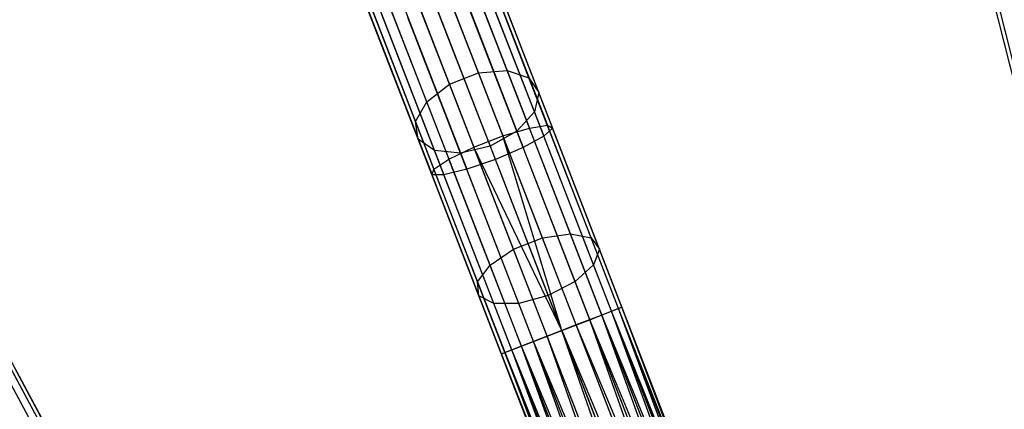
# Model space of a CAD drawing. Extents: x -91 to 92, y -91 to 92.
# Tile 136 of 256: x -34 to -18, y 65 to 71. Entities that reach past the tile are written whole.
import ezdxf

# ---------------------------------------------------------------- set-up
doc = ezdxf.new("R2010")
doc.units = 0
doc.header["$LTSCALE"] = 25.4
doc.layers.get('0').update_dxf_attribs({"linetype": 'CONTINUOUS'})

# ---------------------------------------------------------------- blocks, each defined once
blk = doc.blocks.new('NL2500012258_STL_2')
at = {"color": 0}
for p, q in [((66.135, 69.785, 174.62), (65.258, 72.049, 172.674)), ((66.135, 69.785, 174.62), (65.258, 72.049, 172.674)), ((65.694, 69.749, 174.803), (64.808, 72.038, 172.837)), ((65.694, 69.749, 174.803), (64.808, 72.038, 172.837)), ((66.469, 69.676, 174.295), (65.608, 71.897, 172.386)), ((66.469, 69.676, 174.295), (65.608, 71.897, 172.386)), ((65.248, 69.576, 174.803), (64.361, 71.865, 172.837)), ((65.248, 69.576, 174.803), (64.361, 71.865, 172.837)), ((74.06, 69.325, 175.826), (73.415, 71.886, 174.295)), ((74.06, 69.325, 175.826), (73.415, 71.886, 174.295)), ((64.969, 71.621, 27.455), (66.07, 68.78, 26.762)), ((64.969, 71.621, 27.455), (66.07, 68.78, 26.762)), ((65.388, 71.713, 27.668), (66.477, 68.902, 26.982)), ((65.388, 71.713, 27.668), (66.477, 68.902, 26.982)), ((65.683, 71.703, 28.044), (66.752, 68.946, 27.371)), ((65.683, 71.703, 28.044), (66.752, 68.946, 27.371)), ((66.62, 69.446, 173.903), (65.779, 71.616, 172.039)), ((66.62, 69.446, 173.903), (65.779, 71.616, 172.039)), ((65.788, 71.594, 28.498), (66.831, 68.901, 27.841)), ((65.788, 71.594, 28.498), (66.831, 68.901, 27.841)), ((74.054, 69.11, 175.398), (73.425, 71.611, 173.903)), ((74.054, 69.11, 175.398), (73.425, 71.611, 173.903)), ((64.898, 69.306, 174.62), (64.021, 71.57, 172.674)), ((64.898, 69.306, 174.62), (64.021, 71.57, 172.674)), ((64.523, 71.448, 27.455), (65.624, 68.607, 26.762)), ((64.523, 71.448, 27.455), (65.624, 68.607, 26.762)), ((65.677, 71.41, 28.926), (66.697, 68.777, 28.284)), ((65.677, 71.41, 28.926), (66.697, 68.777, 28.284)), ((64.725, 69, 174.295), (63.865, 71.222, 172.386)), ((64.725, 69, 174.295), (63.865, 71.222, 172.386)), ((64.151, 71.234, 27.668), (65.24, 68.423, 26.982)), ((64.151, 71.234, 27.668), (65.24, 68.423, 26.982)), ((65.377, 71.194, 29.23), (66.38, 68.604, 28.598)), ((65.377, 71.194, 29.23), (66.38, 68.604, 28.598)), ((66.553, 69.149, 173.534), (65.731, 71.27, 171.712)), ((66.553, 69.149, 173.534), (65.731, 71.27, 171.712)), ((63.94, 71.028, 28.044), (65.008, 68.27, 27.371)), ((63.94, 71.028, 28.044), (65.008, 68.27, 27.371)), ((65.953, 68.42, 28.711), (64.955, 70.994, 29.339)), ((65.953, 68.42, 28.711), (64.955, 70.994, 29.339)), ((74.288, 68.179, 27.621), (73.568, 71.044, 27.841)), ((74.288, 68.179, 27.621), (73.568, 71.044, 27.841)), ((74.344, 68.193, 27.145), (73.606, 71.126, 27.371)), ((74.344, 68.193, 27.145), (73.606, 71.126, 27.371)), ((64.768, 68.729, 173.903), (63.928, 70.899, 172.039)), ((64.768, 68.729, 173.903), (63.928, 70.899, 172.039)), ((63.936, 70.877, 28.498), (64.98, 68.183, 27.841)), ((63.936, 70.877, 28.498), (64.98, 68.183, 27.841)), ((64.51, 70.858, 29.23), (65.513, 68.268, 28.598)), ((64.51, 70.858, 29.23), (65.513, 68.268, 28.598)), ((66.283, 68.853, 173.272), (65.475, 70.939, 171.48)), ((66.283, 68.853, 173.272), (65.475, 70.939, 171.48)), ((64.142, 70.815, 28.926), (65.162, 68.183, 28.284)), ((64.142, 70.815, 28.926), (65.162, 68.183, 28.284)), ((65.07, 70.698, 171.396), (65.873, 68.624, 173.177)), ((65.07, 70.698, 171.396), (65.873, 68.624, 173.177)), ((65.018, 68.555, 173.534), (64.196, 70.675, 171.712)), ((65.018, 68.555, 173.534), (64.196, 70.675, 171.712)), ((65.417, 68.517, 173.272), (64.609, 70.603, 171.48)), ((65.417, 68.517, 173.272), (64.609, 70.603, 171.48)), ((65.694, 69.749, 174.803), (66.135, 69.785, 174.62)), ((65.694, 69.749, 174.803), (66.135, 69.785, 174.62)), ((66.135, 69.785, 174.62), (66.469, 69.676, 174.295)), ((67.107, 67.275, 176.18), (66.135, 69.785, 174.62)), ((67.107, 67.275, 176.18), (66.135, 69.785, 174.62)), ((66.135, 69.785, 174.62), (66.469, 69.676, 174.295)), ((65.248, 69.576, 174.803), (65.694, 69.749, 174.803)), ((65.248, 69.576, 174.803), (65.694, 69.749, 174.803)), ((66.677, 67.212, 176.381), (65.694, 69.749, 174.803)), ((66.677, 67.212, 176.381), (65.694, 69.749, 174.803)), ((66.469, 69.676, 174.295), (66.62, 69.446, 173.903)), ((67.423, 67.213, 175.826), (66.469, 69.676, 174.295)), ((67.423, 67.213, 175.826), (66.469, 69.676, 174.295)), ((66.469, 69.676, 174.295), (66.62, 69.446, 173.903)), ((64.898, 69.306, 174.62), (65.248, 69.576, 174.803)), ((64.898, 69.306, 174.62), (65.248, 69.576, 174.803)), ((66.231, 67.039, 176.381), (65.248, 69.576, 174.803)), ((66.231, 67.039, 176.381), (65.248, 69.576, 174.803)), ((66.62, 69.446, 173.903), (66.553, 69.149, 173.534)), ((66.62, 69.446, 173.903), (66.553, 69.149, 173.534)), ((67.551, 67.041, 175.398), (66.62, 69.446, 173.903)), ((67.551, 67.041, 175.398), (66.62, 69.446, 173.903)), ((64.725, 69, 174.295), (64.898, 69.306, 174.62)), ((64.725, 69, 174.295), (64.898, 69.306, 174.62)), ((65.871, 66.796, 176.18), (64.898, 69.306, 174.62)), ((65.871, 66.796, 176.18), (64.898, 69.306, 174.62)), ((66.553, 69.149, 173.534), (66.283, 68.853, 173.272)), ((66.553, 69.149, 173.534), (66.283, 68.853, 173.272)), ((67.463, 66.799, 174.995), (66.553, 69.149, 173.534)), ((67.463, 66.799, 174.995), (66.553, 69.149, 173.534)), ((64.768, 68.729, 173.903), (64.725, 69, 174.295)), ((65.679, 66.538, 175.826), (64.725, 69, 174.295)), ((64.768, 68.729, 173.903), (64.725, 69, 174.295)), ((65.679, 66.538, 175.826), (64.725, 69, 174.295)), ((66.07, 68.78, 26.762), (66.477, 68.902, 26.982)), ((66.07, 68.78, 26.762), (66.477, 68.902, 26.982)), ((66.477, 68.902, 26.982), (66.752, 68.946, 27.371)), ((66.477, 68.902, 26.982), (66.752, 68.946, 27.371)), ((67.591, 66.027, 26.751), (66.477, 68.902, 26.982)), ((67.591, 66.027, 26.751), (66.477, 68.902, 26.982)), ((66.831, 68.901, 27.841), (66.697, 68.777, 28.284)), ((66.831, 68.901, 27.841), (66.697, 68.777, 28.284)), ((67.844, 66.125, 27.145), (66.752, 68.946, 27.371)), ((66.752, 68.946, 27.371), (66.831, 68.901, 27.841)), ((67.844, 66.125, 27.145), (66.752, 68.946, 27.371)), ((66.752, 68.946, 27.371), (66.831, 68.901, 27.841)), ((67.898, 66.146, 27.621), (66.831, 68.901, 27.841)), ((67.898, 66.146, 27.621), (66.831, 68.901, 27.841)), ((65.018, 68.555, 173.534), (64.768, 68.729, 173.903)), ((65.7, 66.324, 175.398), (64.768, 68.729, 173.903)), ((65.018, 68.555, 173.534), (64.768, 68.729, 173.903)), ((65.7, 66.324, 175.398), (64.768, 68.729, 173.903)), ((65.624, 68.607, 26.762), (66.07, 68.78, 26.762)), ((65.624, 68.607, 26.762), (66.07, 68.78, 26.762)), ((66.283, 68.853, 173.272), (65.873, 68.624, 173.177)), ((66.283, 68.853, 173.272), (65.873, 68.624, 173.177)), ((67.196, 65.874, 26.529), (66.07, 68.78, 26.762)), ((67.196, 65.874, 26.529), (66.07, 68.78, 26.762)), ((66.972, 65.787, 26.5), (66.07, 68.78, 26.762)), ((66.972, 65.787, 26.5), (66.07, 68.78, 26.762)), ((67.179, 66.54, 174.709), (66.283, 68.853, 173.272)), ((67.179, 66.54, 174.709), (66.283, 68.853, 173.272)), ((66.697, 68.777, 28.284), (66.38, 68.604, 28.598)), ((66.697, 68.777, 28.284), (66.38, 68.604, 28.598)), ((67.74, 66.085, 28.068), (66.697, 68.777, 28.284)), ((67.74, 66.085, 28.068), (66.697, 68.777, 28.284)), ((65.24, 68.423, 26.982), (65.624, 68.607, 26.762)), ((65.24, 68.423, 26.982), (65.624, 68.607, 26.762)), ((65.873, 68.624, 173.177), (65.417, 68.517, 173.272)), ((65.873, 68.624, 173.177), (65.417, 68.517, 173.272)), ((66.972, 65.787, 26.5), (65.624, 68.607, 26.762)), ((66.972, 65.787, 26.5), (65.624, 68.607, 26.762)), ((66.749, 65.701, 26.529), (65.624, 68.607, 26.762)), ((66.749, 65.701, 26.529), (65.624, 68.607, 26.762)), ((65.873, 68.624, 173.177), (66.764, 66.326, 174.606)), ((65.873, 68.624, 173.177), (66.764, 66.326, 174.606)), ((66.38, 68.604, 28.598), (65.953, 68.42, 28.711)), ((66.38, 68.604, 28.598), (65.953, 68.42, 28.711)), ((67.406, 65.955, 28.385), (66.38, 68.604, 28.598)), ((67.406, 65.955, 28.385), (66.38, 68.604, 28.598)), ((65.008, 68.27, 27.371), (65.24, 68.423, 26.982)), ((65.008, 68.27, 27.371), (65.24, 68.423, 26.982)), ((65.417, 68.517, 173.272), (65.018, 68.555, 173.534)), ((65.929, 66.204, 174.995), (65.018, 68.555, 173.534)), ((65.417, 68.517, 173.272), (65.018, 68.555, 173.534)), ((65.929, 66.204, 174.995), (65.018, 68.555, 173.534)), ((66.354, 65.548, 26.751), (65.24, 68.423, 26.982)), ((66.354, 65.548, 26.751), (65.24, 68.423, 26.982)), ((66.313, 66.205, 174.709), (65.417, 68.517, 173.272)), ((66.313, 66.205, 174.709), (65.417, 68.517, 173.272)), ((65.953, 68.42, 28.711), (65.513, 68.268, 28.598)), ((65.953, 68.42, 28.711), (65.513, 68.268, 28.598)), ((66.972, 65.787, 28.5), (65.953, 68.42, 28.711)), ((66.972, 65.787, 28.5), (65.953, 68.42, 28.711)), ((64.98, 68.183, 27.841), (65.008, 68.27, 27.371)), ((64.98, 68.183, 27.841), (65.008, 68.27, 27.371)), ((66.101, 65.45, 27.145), (65.008, 68.27, 27.371)), ((66.101, 65.45, 27.145), (65.008, 68.27, 27.371)), ((65.513, 68.268, 28.598), (65.162, 68.183, 28.284)), ((65.513, 68.268, 28.598), (65.162, 68.183, 28.284)), ((66.539, 65.62, 28.385), (65.513, 68.268, 28.598)), ((66.539, 65.62, 28.385), (65.513, 68.268, 28.598)), ((66.047, 65.429, 27.621), (64.98, 68.183, 27.841)), ((66.047, 65.429, 27.621), (64.98, 68.183, 27.841)), ((65.162, 68.183, 28.284), (64.98, 68.183, 27.841)), ((65.162, 68.183, 28.284), (64.98, 68.183, 27.841)), ((66.205, 65.49, 28.068), (65.162, 68.183, 28.284)), ((66.205, 65.49, 28.068), (65.162, 68.183, 28.284)), ((66.231, 67.039, 176.381), (66.677, 67.212, 176.381)), ((66.231, 67.039, 176.381), (66.677, 67.212, 176.381)), ((66.677, 67.212, 176.381), (67.107, 67.275, 176.18)), ((66.677, 67.212, 176.381), (67.107, 67.275, 176.18)), ((67.734, 64.484, 177.533), (66.677, 67.212, 176.381)), ((67.734, 64.484, 177.533), (66.677, 67.212, 176.381)), ((67.107, 67.275, 176.18), (67.423, 67.213, 175.826)), ((68.153, 64.576, 177.321), (67.107, 67.275, 176.18)), ((68.153, 64.576, 177.321), (67.107, 67.275, 176.18)), ((67.107, 67.275, 176.18), (67.423, 67.213, 175.826)), ((67.423, 67.213, 175.826), (67.551, 67.041, 175.398)), ((68.449, 64.565, 176.944), (67.423, 67.213, 175.826)), ((68.449, 64.565, 176.944), (67.423, 67.213, 175.826)), ((67.423, 67.213, 175.826), (67.551, 67.041, 175.398)), ((65.871, 66.796, 176.18), (66.231, 67.039, 176.381)), ((65.871, 66.796, 176.18), (66.231, 67.039, 176.381)), ((67.288, 64.311, 177.533), (66.231, 67.039, 176.381)), ((67.288, 64.311, 177.533), (66.231, 67.039, 176.381)), ((67.551, 67.041, 175.398), (67.463, 66.799, 174.995)), ((67.551, 67.041, 175.398), (67.463, 66.799, 174.995)), ((68.553, 64.455, 176.49), (67.551, 67.041, 175.398)), ((68.553, 64.455, 176.49), (67.551, 67.041, 175.398)), ((65.679, 66.538, 175.826), (65.871, 66.796, 176.18)), ((65.679, 66.538, 175.826), (65.871, 66.796, 176.18)), ((66.916, 64.097, 177.321), (65.871, 66.796, 176.18)), ((66.916, 64.097, 177.321), (65.871, 66.796, 176.18)), ((67.463, 66.799, 174.995), (67.179, 66.54, 174.709)), ((67.463, 66.799, 174.995), (67.179, 66.54, 174.709)), ((68.443, 64.27, 176.063), (67.463, 66.799, 174.995)), ((68.443, 64.27, 176.063), (67.463, 66.799, 174.995)), ((65.7, 66.324, 175.398), (65.679, 66.538, 175.826)), ((66.705, 63.89, 176.944), (65.679, 66.538, 175.826)), ((65.7, 66.324, 175.398), (65.679, 66.538, 175.826)), ((66.705, 63.89, 176.944), (65.679, 66.538, 175.826)), ((67.179, 66.54, 174.709), (66.764, 66.326, 174.606)), ((67.179, 66.54, 174.709), (66.764, 66.326, 174.606)), ((68.143, 64.053, 175.76), (67.179, 66.54, 174.709)), ((68.143, 64.053, 175.76), (67.179, 66.54, 174.709)), ((65.929, 66.204, 174.995), (65.7, 66.324, 175.398)), ((66.702, 63.738, 176.49), (65.7, 66.324, 175.398)), ((65.929, 66.204, 174.995), (65.7, 66.324, 175.398)), ((66.702, 63.738, 176.49), (65.7, 66.324, 175.398)), ((66.764, 66.326, 174.606), (66.313, 66.205, 174.709)), ((66.764, 66.326, 174.606), (66.313, 66.205, 174.709)), ((66.764, 66.326, 174.606), (67.722, 63.854, 175.65)), ((66.764, 66.326, 174.606), (67.722, 63.854, 175.65)), ((66.313, 66.205, 174.709), (65.929, 66.204, 174.995)), ((66.313, 66.205, 174.709), (65.929, 66.204, 174.995)), ((66.908, 63.676, 176.063), (65.929, 66.204, 174.995)), ((66.908, 63.676, 176.063), (65.929, 66.204, 174.995)), ((67.276, 63.718, 175.76), (66.313, 66.205, 174.709)), ((67.276, 63.718, 175.76), (66.313, 66.205, 174.709)), ((67.74, 66.085, 28.068), (67.898, 66.146, 27.621)), ((67.74, 66.085, 28.068), (67.898, 66.146, 27.621)), ((67.898, 66.146, 27.621), (67.844, 66.125, 27.145)), ((67.898, 66.146, 27.621), (67.844, 66.125, 27.145)), ((70.623, 58.953, 27.855), (67.898, 66.146, 27.621)), ((70.677, 58.974, 27.621), (67.898, 66.146, 27.621)), ((70.623, 58.953, 27.855), (67.898, 66.146, 27.621)), ((70.677, 58.974, 27.621), (67.898, 66.146, 27.621)), ((70.677, 58.974, 27.379), (67.898, 66.146, 27.621)), ((70.677, 58.974, 27.379), (67.898, 66.146, 27.621)), ((67.591, 66.027, 26.751), (67.196, 65.874, 26.529)), ((67.591, 66.027, 26.751), (67.196, 65.874, 26.529)), ((67.406, 65.955, 28.385), (67.74, 66.085, 28.068)), ((67.406, 65.955, 28.385), (67.74, 66.085, 28.068)), ((67.844, 66.125, 27.145), (67.591, 66.027, 26.751)), ((67.844, 66.125, 27.145), (67.591, 66.027, 26.751)), ((70.519, 58.912, 26.932), (67.591, 66.027, 26.751)), ((70.369, 58.854, 26.751), (67.591, 66.027, 26.751)), ((70.519, 58.912, 26.932), (67.591, 66.027, 26.751)), ((70.369, 58.854, 26.751), (67.591, 66.027, 26.751)), ((70.184, 58.783, 26.615), (67.591, 66.027, 26.751)), ((70.184, 58.783, 26.615), (67.591, 66.027, 26.751)), ((70.369, 58.854, 28.249), (67.74, 66.085, 28.068)), ((70.519, 58.912, 28.068), (67.74, 66.085, 28.068)), ((70.369, 58.854, 28.249), (67.74, 66.085, 28.068)), ((70.519, 58.912, 28.068), (67.74, 66.085, 28.068)), ((70.623, 58.953, 27.855), (67.74, 66.085, 28.068)), ((70.623, 58.953, 27.855), (67.74, 66.085, 28.068)), ((70.677, 58.974, 27.379), (67.844, 66.125, 27.145)), ((70.623, 58.953, 27.145), (67.844, 66.125, 27.145)), ((70.677, 58.974, 27.379), (67.844, 66.125, 27.145)), ((70.623, 58.953, 27.145), (67.844, 66.125, 27.145)), ((70.519, 58.912, 26.932), (67.844, 66.125, 27.145)), ((70.519, 58.912, 26.932), (67.844, 66.125, 27.145)), ((59.352, 63.627, 175.826), (58.103, 65.954, 174.295)), ((59.352, 63.627, 175.826), (58.103, 65.954, 174.295)), ((66.972, 65.787, 28.5), (67.406, 65.955, 28.385)), ((66.972, 65.787, 28.5), (67.406, 65.955, 28.385)), ((67.196, 65.874, 26.529), (66.972, 65.787, 26.5)), ((67.196, 65.874, 26.529), (66.972, 65.787, 26.5)), ((70.184, 58.783, 26.615), (67.196, 65.874, 26.529)), ((70.184, 58.783, 26.615), (67.196, 65.874, 26.529)), ((69.974, 58.701, 26.529), (67.196, 65.874, 26.529)), ((69.974, 58.701, 26.529), (67.196, 65.874, 26.529)), ((69.974, 58.701, 28.471), (67.406, 65.955, 28.385)), ((70.184, 58.783, 28.385), (67.406, 65.955, 28.385)), ((69.974, 58.701, 28.471), (67.406, 65.955, 28.385)), ((70.184, 58.783, 28.385), (67.406, 65.955, 28.385)), ((70.369, 58.854, 28.249), (67.406, 65.955, 28.385)), ((70.369, 58.854, 28.249), (67.406, 65.955, 28.385)), ((59.501, 63.472, 175.398), (58.281, 65.744, 173.903)), ((59.501, 63.472, 175.398), (58.281, 65.744, 173.903)), ((66.749, 65.701, 26.529), (66.354, 65.548, 26.751)), ((66.749, 65.701, 26.529), (66.354, 65.548, 26.751)), ((66.539, 65.62, 28.385), (66.972, 65.787, 28.5)), ((66.539, 65.62, 28.385), (66.972, 65.787, 28.5)), ((66.972, 65.787, 26.5), (66.749, 65.701, 26.529)), ((66.972, 65.787, 26.5), (66.749, 65.701, 26.529)), ((69.528, 58.528, 26.529), (66.749, 65.701, 26.529)), ((69.528, 58.528, 26.529), (66.749, 65.701, 26.529)), ((69.318, 58.447, 26.615), (66.749, 65.701, 26.529)), ((69.318, 58.447, 26.615), (66.749, 65.701, 26.529)), ((66.972, 65.787, 28.5), (69.974, 58.701, 28.471)), ((69.751, 58.615, 26.5), (66.972, 65.787, 26.5)), ((69.751, 58.615, 26.5), (66.972, 65.787, 26.5)), ((69.528, 58.528, 28.471), (66.972, 65.787, 28.5)), ((69.528, 58.528, 28.471), (66.972, 65.787, 28.5)), ((69.751, 58.615, 28.5), (66.972, 65.787, 28.5)), ((69.751, 58.615, 28.5), (66.972, 65.787, 28.5)), ((66.972, 65.787, 28.5), (69.974, 58.701, 28.471)), ((66.354, 65.548, 26.751), (66.101, 65.45, 27.145)), ((66.354, 65.548, 26.751), (66.101, 65.45, 27.145)), ((66.205, 65.49, 28.068), (66.539, 65.62, 28.385)), ((66.205, 65.49, 28.068), (66.539, 65.62, 28.385)), ((69.318, 58.447, 26.615), (66.354, 65.548, 26.751)), ((69.133, 58.375, 26.751), (66.354, 65.548, 26.751)), ((69.318, 58.447, 26.615), (66.354, 65.548, 26.751)), ((69.133, 58.375, 26.751), (66.354, 65.548, 26.751)), ((68.984, 58.318, 26.932), (66.354, 65.548, 26.751)), ((68.984, 58.318, 26.932), (66.354, 65.548, 26.751)), ((69.133, 58.375, 28.249), (66.539, 65.62, 28.385)), ((69.318, 58.447, 28.385), (66.539, 65.62, 28.385)), ((69.133, 58.375, 28.249), (66.539, 65.62, 28.385)), ((69.318, 58.447, 28.385), (66.539, 65.62, 28.385)), ((69.528, 58.528, 28.471), (66.539, 65.62, 28.385)), ((69.528, 58.528, 28.471), (66.539, 65.62, 28.385)), ((59.443, 63.22, 174.995), (58.251, 65.441, 173.534)), ((59.443, 63.22, 174.995), (58.251, 65.441, 173.534)), ((66.047, 65.429, 27.621), (66.205, 65.49, 28.068)), ((66.047, 65.429, 27.621), (66.205, 65.49, 28.068)), ((66.101, 65.45, 27.145), (66.047, 65.429, 27.621)), ((66.101, 65.45, 27.145), (66.047, 65.429, 27.621)), ((68.825, 58.256, 27.379), (66.047, 65.429, 27.621)), ((68.825, 58.256, 27.379), (66.047, 65.429, 27.621)), ((68.825, 58.256, 27.621), (66.047, 65.429, 27.621)), ((68.825, 58.256, 27.621), (66.047, 65.429, 27.621)), ((68.879, 58.277, 27.855), (66.047, 65.429, 27.621)), ((68.879, 58.277, 27.855), (66.047, 65.429, 27.621)), ((68.984, 58.318, 26.932), (66.101, 65.45, 27.145)), ((68.879, 58.277, 27.145), (66.101, 65.45, 27.145)), ((68.984, 58.318, 26.932), (66.101, 65.45, 27.145)), ((68.879, 58.277, 27.145), (66.101, 65.45, 27.145)), ((68.825, 58.256, 27.379), (66.101, 65.45, 27.145)), ((68.825, 58.256, 27.379), (66.101, 65.45, 27.145)), ((68.879, 58.277, 27.855), (66.205, 65.49, 28.068)), ((68.984, 58.318, 28.068), (66.205, 65.49, 28.068)), ((68.879, 58.277, 27.855), (66.205, 65.49, 28.068)), ((68.984, 58.318, 28.068), (66.205, 65.49, 28.068)), ((69.133, 58.375, 28.249), (66.205, 65.49, 28.068)), ((69.133, 58.375, 28.249), (66.205, 65.49, 28.068)), ((59.904, 62.599, 27.145), (58.473, 65.264, 27.371)), ((59.904, 62.599, 27.145), (58.473, 65.264, 27.371)), ((59.805, 62.546, 28.068), (58.439, 65.09, 28.284)), ((59.805, 62.546, 28.068), (58.439, 65.09, 28.284)), ((59.955, 62.626, 27.621), (58.557, 65.229, 27.841)), ((59.955, 62.626, 27.621), (58.557, 65.229, 27.841))]:
    blk.add_line(p, q, dxfattribs=at)

msp = doc.modelspace()

# ---------------------------------------------------------------- block references
at = {"color": 0}
msp.add_blockref('NL2500012258_STL_2', (-92.243, 0.428, -1717), dxfattribs=at)

doc.saveas('drawing.dxf')
